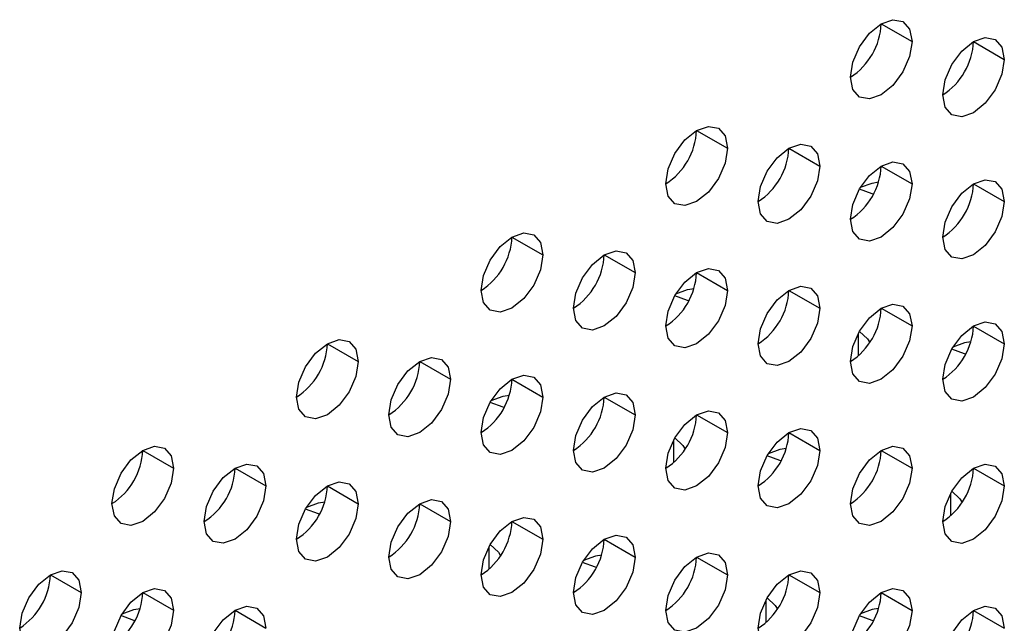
# Model space of a CAD drawing. Header units: millimetres. Extents: x 0 to 1118, y 0 to 864.
# Tile 128 of 256: x 947.08 to 950.85, y 602.55 to 604.86. Entities that reach past the tile are written whole.
import ezdxf

# ---------------------------------------------------------------- set-up
doc = ezdxf.new("R2010")
doc.units = ezdxf.units.MM

msp = doc.modelspace()

# ---------------------------------------------------------------- linework, layer by layer
at = {"color": 7, "linetype": 'Continuous', "lineweight": 25}
for p, q in [((950.383, 604.8443), (950.5009, 604.7763)), ((950.7366, 604.7763), (950.8544, 604.7082)), ((949.6759, 604.4361), (949.7938, 604.3681)), ((950.0295, 604.3681), (950.1473, 604.3)), ((950.383, 604.3), (950.5009, 604.2319)), ((950.7366, 604.2319), (950.8544, 604.1639)), ((948.9688, 604.0279), (949.0867, 603.9599)), ((949.3224, 603.9599), (949.4402, 603.8918)), ((949.6759, 603.8918), (949.7938, 603.8237)), ((950.0295, 603.8237), (950.1473, 603.7557)), ((950.383, 603.7556), (950.5009, 603.6876)), ((950.7366, 603.6875), (950.8544, 603.6195)), ((948.2617, 603.6197), (948.3796, 603.5517)), ((948.6153, 603.5516), (948.7331, 603.4836)), ((948.9688, 603.4836), (949.0867, 603.4155)), ((949.3224, 603.4155), (949.4402, 603.3475)), ((949.6759, 603.3474), (949.7938, 603.2794)), ((950.0295, 603.2793), (950.1473, 603.2113)), ((947.5546, 603.2115), (947.6724, 603.1435)), ((950.383, 603.2113), (950.5009, 603.1432)), ((947.9082, 603.1434), (948.026, 603.0754)), ((950.7366, 603.1432), (950.8544, 603.0751)), ((948.2617, 603.0754), (948.3796, 603.0073)), ((948.6153, 603.0073), (948.7331, 602.9393)), ((948.9688, 602.9392), (949.0867, 602.8712)), ((949.3224, 602.8711), (949.4402, 602.8031)), ((949.6759, 602.8031), (949.7938, 602.735)), ((947.201, 602.7352), (947.3189, 602.6672)), ((950.0295, 602.735), (950.1473, 602.6669)), ((947.5546, 602.6672), (947.6724, 602.5991)), ((950.383, 602.6669), (950.5009, 602.5989)), ((947.9082, 602.5991), (948.026, 602.531)), ((950.7366, 602.5988), (950.8544, 602.5308))]:
    msp.add_line(p, q, dxfattribs=at)
at = {"color": 8, "linetype": 'Continuous', "lineweight": 25}
for p, q in [((950.2946, 603.6585), (950.2946, 603.5728)), ((949.5875, 603.2503), (949.5875, 603.1646)), ((950.6482, 603.0461), (950.6482, 602.9604)), ((948.8804, 602.8421), (948.8804, 602.7564)), ((949.9411, 602.6379), (949.9411, 602.5522))]:
    msp.add_line(p, q, dxfattribs=at)
at = {"color": 7, "linetype": 'Continuous', "lineweight": 25, "flags": 128}
for points in [[(950.2652, 604.6402), (950.2741, 604.6975), (950.2997, 604.7564), (950.3379, 604.808), (950.383, 604.8444), (950.4281, 604.86), (950.4664, 604.8526), (950.4919, 604.8232), (950.5009, 604.7763)], [(950.5009, 604.7763), (950.4919, 604.719), (950.4664, 604.6601), (950.4281, 604.6086), (950.383, 604.5722), (950.3379, 604.5565), (950.2997, 604.5639), (950.2741, 604.5933), (950.2652, 604.6402)], [(950.6187, 604.5722), (950.6277, 604.6294), (950.6532, 604.6883), (950.6915, 604.7399), (950.7366, 604.7763), (950.7817, 604.792), (950.8199, 604.7845), (950.8455, 604.7551), (950.8544, 604.7082)], [(950.8544, 604.7082), (950.8455, 604.651), (950.8199, 604.5921), (950.7817, 604.5405), (950.7366, 604.5041), (950.6915, 604.4884), (950.6532, 604.4959), (950.6277, 604.5253), (950.6187, 604.5722)], [(949.5581, 604.232), (949.567, 604.2893), (949.5926, 604.3482), (949.6308, 604.3998), (949.6759, 604.4362), (949.721, 604.4518), (949.7593, 604.4444), (949.7848, 604.415), (949.7938, 604.3681)], [(949.9116, 604.164), (949.9206, 604.2212), (949.9461, 604.2801), (949.9844, 604.3317), (950.0295, 604.3681), (950.0746, 604.3838), (950.1128, 604.3763), (950.1384, 604.3469), (950.1473, 604.3)], [(949.7938, 604.3681), (949.7848, 604.3108), (949.7593, 604.2519), (949.721, 604.2004), (949.6759, 604.164), (949.6308, 604.1483), (949.5926, 604.1557), (949.567, 604.1851), (949.5581, 604.232)], [(950.2652, 604.0959), (950.2741, 604.1531), (950.2997, 604.212), (950.3379, 604.2636), (950.383, 604.3), (950.4281, 604.3157), (950.4664, 604.3082), (950.4919, 604.2788), (950.5009, 604.2319)], [(950.1473, 604.3), (950.1384, 604.2428), (950.1128, 604.1839), (950.0746, 604.1323), (950.0295, 604.0959), (949.9844, 604.0802), (949.9461, 604.0876), (949.9206, 604.1171), (949.9116, 604.164)], [(950.5009, 604.2319), (950.4919, 604.1747), (950.4664, 604.1158), (950.4281, 604.0642), (950.383, 604.0278), (950.3379, 604.0121), (950.2997, 604.0196), (950.2741, 604.049), (950.2652, 604.0959)], [(950.3038, 604.219), (950.3487, 604.2349), (950.3731, 604.2395)], [(950.6187, 604.0278), (950.6277, 604.0851), (950.6532, 604.144), (950.6915, 604.1955), (950.7366, 604.2319), (950.7817, 604.2476), (950.8199, 604.2402), (950.8455, 604.2108), (950.8544, 604.1639)], [(950.3532, 604.1922), (950.3487, 604.1932), (950.2994, 604.2115)], [(950.8544, 604.1639), (950.8455, 604.1066), (950.8199, 604.0477), (950.7817, 603.9961), (950.7366, 603.9597), (950.6915, 603.9441), (950.6532, 603.9515), (950.6277, 603.9809), (950.6187, 604.0278)], [(948.851, 603.8238), (948.8599, 603.8811), (948.8855, 603.94), (948.9237, 603.9916), (948.9688, 604.028), (949.0139, 604.0436), (949.0521, 604.0362), (949.0777, 604.0068), (949.0867, 603.9599)], [(949.2045, 603.7557), (949.2135, 603.813), (949.239, 603.8719), (949.2773, 603.9235), (949.3224, 603.9599), (949.3675, 603.9755), (949.4057, 603.9681), (949.4312, 603.9387), (949.4402, 603.8918)], [(949.0867, 603.9599), (949.0777, 603.9026), (949.0521, 603.8437), (949.0139, 603.7922), (948.9688, 603.7558), (948.9237, 603.7401), (948.8855, 603.7475), (948.8599, 603.7769), (948.851, 603.8238)], [(949.4402, 603.8918), (949.4312, 603.8346), (949.4057, 603.7757), (949.3675, 603.7241), (949.3224, 603.6877), (949.2773, 603.672), (949.239, 603.6794), (949.2135, 603.7088), (949.2045, 603.7557)], [(949.5581, 603.6877), (949.567, 603.7449), (949.5926, 603.8038), (949.6308, 603.8554), (949.6759, 603.8918), (949.721, 603.9075), (949.7593, 603.9), (949.7848, 603.8706), (949.7938, 603.8237)], [(949.7938, 603.8237), (949.7848, 603.7665), (949.7593, 603.7076), (949.721, 603.656), (949.6759, 603.6196), (949.6308, 603.6039), (949.5926, 603.6114), (949.567, 603.6408), (949.5581, 603.6877)], [(949.5967, 603.8108), (949.6416, 603.8267), (949.666, 603.8313)], [(949.9116, 603.6196), (949.9206, 603.6769), (949.9461, 603.7357), (949.9844, 603.7873), (950.0295, 603.8237), (950.0746, 603.8394), (950.1128, 603.832), (950.1384, 603.8026), (950.1473, 603.7557)], [(949.6461, 603.784), (949.6416, 603.785), (949.5923, 603.8033)], [(950.1473, 603.7557), (950.1384, 603.6984), (950.1128, 603.6395), (950.0746, 603.5879), (950.0295, 603.5515), (949.9844, 603.5359), (949.9461, 603.5433), (949.9206, 603.5727), (949.9116, 603.6196)], [(950.2652, 603.5515), (950.2741, 603.6088), (950.2997, 603.6677), (950.3379, 603.7192), (950.383, 603.7556), (950.4281, 603.7713), (950.4664, 603.7639), (950.4919, 603.7345), (950.5009, 603.6876)], [(950.6187, 603.4834), (950.6277, 603.5407), (950.6532, 603.5996), (950.6915, 603.6512), (950.7366, 603.6876), (950.7817, 603.7032), (950.8199, 603.6958), (950.8455, 603.6664), (950.8544, 603.6195)], [(950.5009, 603.6876), (950.4919, 603.6303), (950.4664, 603.5714), (950.4281, 603.5199), (950.383, 603.4835), (950.3379, 603.4678), (950.2997, 603.4752), (950.2741, 603.5046), (950.2652, 603.5515)], [(950.2993, 603.667), (950.3308, 603.6386), (950.3389, 603.624)], [(948.1439, 603.4156), (948.1528, 603.4729), (948.1784, 603.5318), (948.2166, 603.5834), (948.2617, 603.6197), (948.3068, 603.6354), (948.345, 603.628), (948.3706, 603.5986), (948.3796, 603.5517)], [(950.7267, 603.6272), (950.7023, 603.6226), (950.6575, 603.6068)], [(950.8544, 603.6195), (950.8455, 603.5622), (950.8199, 603.5033), (950.7817, 603.4518), (950.7366, 603.4154), (950.6915, 603.3997), (950.6532, 603.4071), (950.6277, 603.4365), (950.6187, 603.4834)], [(950.7068, 603.5799), (950.7023, 603.5809), (950.653, 603.5991)], [(948.3796, 603.5517), (948.3706, 603.4944), (948.345, 603.4355), (948.3068, 603.384), (948.2617, 603.3476), (948.2166, 603.3319), (948.1784, 603.3393), (948.1528, 603.3687), (948.1439, 603.4156)], [(948.4974, 603.3475), (948.5064, 603.4048), (948.5319, 603.4637), (948.5702, 603.5153), (948.6153, 603.5517), (948.6604, 603.5673), (948.6986, 603.5599), (948.7241, 603.5305), (948.7331, 603.4836)], [(948.7331, 603.4836), (948.7241, 603.4264), (948.6986, 603.3675), (948.6604, 603.3159), (948.6153, 603.2795), (948.5702, 603.2638), (948.5319, 603.2712), (948.5064, 603.3006), (948.4974, 603.3475)], [(948.851, 603.2795), (948.8599, 603.3367), (948.8855, 603.3956), (948.9237, 603.4472), (948.9688, 603.4836), (949.0139, 603.4993), (949.0521, 603.4918), (949.0777, 603.4624), (949.0867, 603.4155)], [(949.0867, 603.4155), (949.0777, 603.3583), (949.0521, 603.2994), (949.0139, 603.2478), (948.9688, 603.2114), (948.9237, 603.1957), (948.8855, 603.2032), (948.8599, 603.2326), (948.851, 603.2795)], [(948.8896, 603.4026), (948.9345, 603.4185), (948.9589, 603.4231)], [(949.2045, 603.2114), (949.2135, 603.2686), (949.239, 603.3275), (949.2773, 603.3791), (949.3224, 603.4155), (949.3675, 603.4312), (949.4057, 603.4238), (949.4312, 603.3944), (949.4402, 603.3475)], [(948.939, 603.3758), (948.9345, 603.3768), (948.8852, 603.3951)], [(949.5581, 603.1433), (949.567, 603.2006), (949.5926, 603.2595), (949.6308, 603.311), (949.6759, 603.3474), (949.721, 603.3631), (949.7593, 603.3557), (949.7848, 603.3263), (949.7938, 603.2794)], [(949.4402, 603.3475), (949.4312, 603.2902), (949.4057, 603.2313), (949.3675, 603.1797), (949.3224, 603.1433), (949.2773, 603.1277), (949.239, 603.1351), (949.2135, 603.1645), (949.2045, 603.2114)], [(949.9116, 603.0752), (949.9206, 603.1325), (949.9461, 603.1914), (949.9844, 603.243), (950.0295, 603.2794), (950.0746, 603.295), (950.1128, 603.2876), (950.1384, 603.2582), (950.1473, 603.2113)], [(949.7938, 603.2794), (949.7848, 603.2221), (949.7593, 603.1632), (949.721, 603.1116), (949.6759, 603.0753), (949.6308, 603.0596), (949.5926, 603.067), (949.567, 603.0964), (949.5581, 603.1433)], [(949.5922, 603.2588), (949.6237, 603.2304), (949.6318, 603.2158)], [(947.4367, 603.0074), (947.4457, 603.0647), (947.4713, 603.1236), (947.5095, 603.1751), (947.5546, 603.2115), (947.5997, 603.2272), (947.6379, 603.2198), (947.6635, 603.1904), (947.6724, 603.1435)], [(950.1473, 603.2113), (950.1384, 603.154), (950.1128, 603.0951), (950.0746, 603.0436), (950.0295, 603.0072), (949.9844, 602.9915), (949.9461, 602.9989), (949.9206, 603.0283), (949.9116, 603.0752)], [(950.0196, 603.219), (949.9952, 603.2144), (949.9504, 603.1986)], [(950.2652, 603.0072), (950.2741, 603.0644), (950.2997, 603.1233), (950.3379, 603.1749), (950.383, 603.2113), (950.4281, 603.227), (950.4664, 603.2195), (950.4919, 603.1901), (950.5009, 603.1432)], [(949.9997, 603.1717), (949.9952, 603.1727), (949.9459, 603.1909)], [(947.6724, 603.1435), (947.6635, 603.0862), (947.6379, 603.0273), (947.5997, 602.9758), (947.5546, 602.9394), (947.5095, 602.9237), (947.4713, 602.9311), (947.4457, 602.9605), (947.4367, 603.0074)], [(947.7903, 602.9393), (947.7993, 602.9966), (947.8248, 603.0555), (947.8631, 603.1071), (947.9082, 603.1435), (947.9533, 603.1591), (947.9915, 603.1517), (948.017, 603.1223), (948.026, 603.0754)], [(950.5009, 603.1432), (950.4919, 603.086), (950.4664, 603.0271), (950.4281, 602.9755), (950.383, 602.9391), (950.3379, 602.9234), (950.2997, 602.9309), (950.2741, 602.9603), (950.2652, 603.0072)], [(950.6187, 602.9391), (950.6277, 602.9963), (950.6532, 603.0552), (950.6915, 603.1068), (950.7366, 603.1432), (950.7817, 603.1589), (950.8199, 603.1514), (950.8455, 603.122), (950.8544, 603.0751)], [(948.026, 603.0754), (948.017, 603.0182), (947.9915, 602.9593), (947.9533, 602.9077), (947.9082, 602.8713), (947.8631, 602.8556), (947.8248, 602.863), (947.7993, 602.8924), (947.7903, 602.9393)], [(948.1439, 602.8713), (948.1528, 602.9285), (948.1784, 602.9874), (948.2166, 603.039), (948.2617, 603.0754), (948.3068, 603.0911), (948.345, 603.0836), (948.3706, 603.0542), (948.3796, 603.0073)], [(950.8544, 603.0751), (950.8455, 603.0179), (950.8199, 602.959), (950.7817, 602.9074), (950.7366, 602.871), (950.6915, 602.8553), (950.6532, 602.8628), (950.6277, 602.8922), (950.6187, 602.9391)], [(948.4974, 602.8032), (948.5064, 602.8604), (948.5319, 602.9193), (948.5702, 602.9709), (948.6153, 603.0073), (948.6604, 603.023), (948.6986, 603.0156), (948.7241, 602.9862), (948.7331, 602.9393)], [(950.6529, 603.0547), (950.6843, 603.0263), (950.6925, 603.0116)], [(948.3796, 603.0073), (948.3706, 602.9501), (948.345, 602.8912), (948.3068, 602.8396), (948.2617, 602.8032), (948.2166, 602.7875), (948.1784, 602.795), (948.1528, 602.8244), (948.1439, 602.8713)], [(948.2318, 602.9676), (948.2274, 602.9686), (948.178, 602.9869)], [(948.1825, 602.9944), (948.2274, 603.0103), (948.2518, 603.0149)], [(948.851, 602.7351), (948.8599, 602.7924), (948.8855, 602.8513), (948.9237, 602.9028), (948.9688, 602.9392), (949.0139, 602.9549), (949.0521, 602.9475), (949.0777, 602.9181), (949.0867, 602.8712)], [(948.7331, 602.9393), (948.7241, 602.882), (948.6986, 602.8231), (948.6604, 602.7715), (948.6153, 602.7351), (948.5702, 602.7195), (948.5319, 602.7269), (948.5064, 602.7563), (948.4974, 602.8032)], [(949.0867, 602.8712), (949.0777, 602.8139), (949.0521, 602.755), (949.0139, 602.7034), (948.9688, 602.667), (948.9237, 602.6514), (948.8855, 602.6588), (948.8599, 602.6882), (948.851, 602.7351)], [(949.2045, 602.667), (949.2135, 602.7243), (949.239, 602.7832), (949.2773, 602.8348), (949.3224, 602.8712), (949.3675, 602.8868), (949.4057, 602.8794), (949.4312, 602.85), (949.4402, 602.8031)], [(948.8851, 602.8506), (948.9166, 602.8222), (948.9247, 602.8076)], [(949.4402, 602.8031), (949.4312, 602.7458), (949.4057, 602.6869), (949.3675, 602.6354), (949.3224, 602.599), (949.2773, 602.5833), (949.239, 602.5907), (949.2135, 602.6201), (949.2045, 602.667)], [(949.3125, 602.8108), (949.288, 602.8062), (949.2433, 602.7903)], [(949.5581, 602.5989), (949.567, 602.6562), (949.5926, 602.7151), (949.6308, 602.7667), (949.6759, 602.8031), (949.721, 602.8187), (949.7593, 602.8113), (949.7848, 602.7819), (949.7938, 602.735)], [(949.2926, 602.7635), (949.288, 602.7645), (949.2388, 602.7827)], [(947.0832, 602.5311), (947.0922, 602.5884), (947.1177, 602.6473), (947.1559, 602.6989), (947.201, 602.7353), (947.2461, 602.7509), (947.2844, 602.7435), (947.3099, 602.7141), (947.3189, 602.6672)], [(949.7938, 602.735), (949.7848, 602.6778), (949.7593, 602.6189), (949.721, 602.5673), (949.6759, 602.5309), (949.6308, 602.5152), (949.5926, 602.5226), (949.567, 602.552), (949.5581, 602.5989)], [(949.9116, 602.5309), (949.9206, 602.5881), (949.9461, 602.647), (949.9844, 602.6986), (950.0295, 602.735), (950.0746, 602.7507), (950.1128, 602.7432), (950.1384, 602.7138), (950.1473, 602.6669)], [(947.4367, 602.4631), (947.4457, 602.5203), (947.4713, 602.5792), (947.5095, 602.6308), (947.5546, 602.6672), (947.5997, 602.6829), (947.6379, 602.6754), (947.6635, 602.646), (947.6724, 602.5991)], [(950.2652, 602.4628), (950.2741, 602.5201), (950.2997, 602.579), (950.3379, 602.6305), (950.383, 602.6669), (950.4281, 602.6826), (950.4664, 602.6752), (950.4919, 602.6458), (950.5009, 602.5989)], [(947.3189, 602.6672), (947.3099, 602.6099), (947.2844, 602.551), (947.2461, 602.4995), (947.201, 602.4631), (947.1559, 602.4474), (947.1177, 602.4548), (947.0922, 602.4842), (947.0832, 602.5311)], [(950.1473, 602.6669), (950.1384, 602.6097), (950.1128, 602.5508), (950.0746, 602.4992), (950.0295, 602.4628), (949.9844, 602.4471), (949.9461, 602.4546), (949.9206, 602.484), (949.9116, 602.5309)], [(949.9458, 602.6465), (949.9772, 602.6181), (949.9854, 602.6034)], [(947.4754, 602.5862), (947.5203, 602.6021), (947.5447, 602.6067)], [(947.7903, 602.395), (947.7993, 602.4522), (947.8248, 602.5111), (947.8631, 602.5627), (947.9082, 602.5991), (947.9533, 602.6148), (947.9915, 602.6074), (948.017, 602.5779), (948.026, 602.531)], [(950.3732, 602.6067), (950.3487, 602.6021), (950.3041, 602.5863)], [(950.6187, 602.3947), (950.6277, 602.452), (950.6532, 602.5109), (950.6915, 602.5624), (950.7366, 602.5988), (950.7817, 602.6145), (950.8199, 602.6071), (950.8455, 602.5777), (950.8544, 602.5308)], [(947.6724, 602.5991), (947.6635, 602.5419), (947.6379, 602.483), (947.5997, 602.4314), (947.5546, 602.395), (947.5095, 602.3793), (947.4713, 602.3868), (947.4457, 602.4162), (947.4367, 602.4631)], [(947.5247, 602.5594), (947.5203, 602.5604), (947.4709, 602.5787)], [(950.5009, 602.5989), (950.4919, 602.5416), (950.4664, 602.4827), (950.4281, 602.4311), (950.383, 602.3947), (950.3379, 602.3791), (950.2997, 602.3865), (950.2741, 602.4159), (950.2652, 602.4628)], [(950.3538, 602.5592), (950.3487, 602.5604), (950.2995, 602.5786)]]:
    msp.add_lwpolyline(points, dxfattribs=at)
at = {"color": 7, "linetype": 'Continuous', "lineweight": 25}
for centre, radius, start, end in [((950.1272, 604.856), 0.2561, 302.6055, 357.3945), ((950.4807, 604.7879), 0.2561, 302.6055, 357.3945), ((949.42, 604.4478), 0.2561, 302.6055, 357.3945), ((949.7736, 604.3797), 0.2561, 302.6055, 357.3945), ((950.1272, 604.3116), 0.2561, 302.6055, 357.3945), ((950.4807, 604.2435), 0.2561, 302.6055, 357.3945), ((948.7129, 604.0396), 0.2561, 302.6055, 357.3945), ((949.0665, 603.9715), 0.2561, 302.6055, 357.3945), ((949.42, 603.9034), 0.2561, 302.6055, 357.3945), ((949.7736, 603.8353), 0.2561, 302.6055, 357.3945), ((950.1272, 603.7673), 0.2561, 302.6055, 357.3945), ((950.4807, 603.6992), 0.2561, 302.6055, 357.3945), ((948.0058, 603.6314), 0.2561, 302.6055, 357.3945), ((948.3594, 603.5633), 0.2561, 302.6055, 357.3945), ((948.7129, 603.4952), 0.2561, 302.6055, 357.3945), ((949.0665, 603.4271), 0.2561, 302.6055, 357.3945), ((949.42, 603.3591), 0.2561, 302.6055, 357.3945), ((949.7736, 603.291), 0.2561, 302.6055, 357.3945), ((947.2987, 603.2232), 0.2561, 302.6055, 357.3945), ((950.1272, 603.2229), 0.2561, 302.6055, 357.3945), ((947.6583, 603.1516), 0.25, 301.8716, 358.1279), ((950.4807, 603.1548), 0.2561, 302.6055, 357.3945), ((948.0058, 603.087), 0.2561, 302.6055, 357.3945), ((948.3594, 603.0189), 0.2561, 302.606, 357.3945), ((948.7129, 602.9509), 0.2561, 302.606, 357.3945), ((949.0665, 602.8828), 0.2561, 302.6055, 357.3945), ((949.42, 602.8147), 0.2561, 302.6055, 357.3945), ((946.9452, 602.7469), 0.2561, 302.606, 357.3945), ((949.7736, 602.7466), 0.2561, 302.6055, 357.3945), ((947.2987, 602.6788), 0.2561, 302.6055, 357.3945), ((950.1272, 602.6785), 0.2561, 302.6055, 357.3945), ((947.6523, 602.6107), 0.2561, 302.6055, 357.3945), ((950.4807, 602.6105), 0.2561, 302.6055, 357.3945)]:
    msp.add_arc(centre, radius, start, end, dxfattribs=at)

doc.saveas('drawing.dxf')
